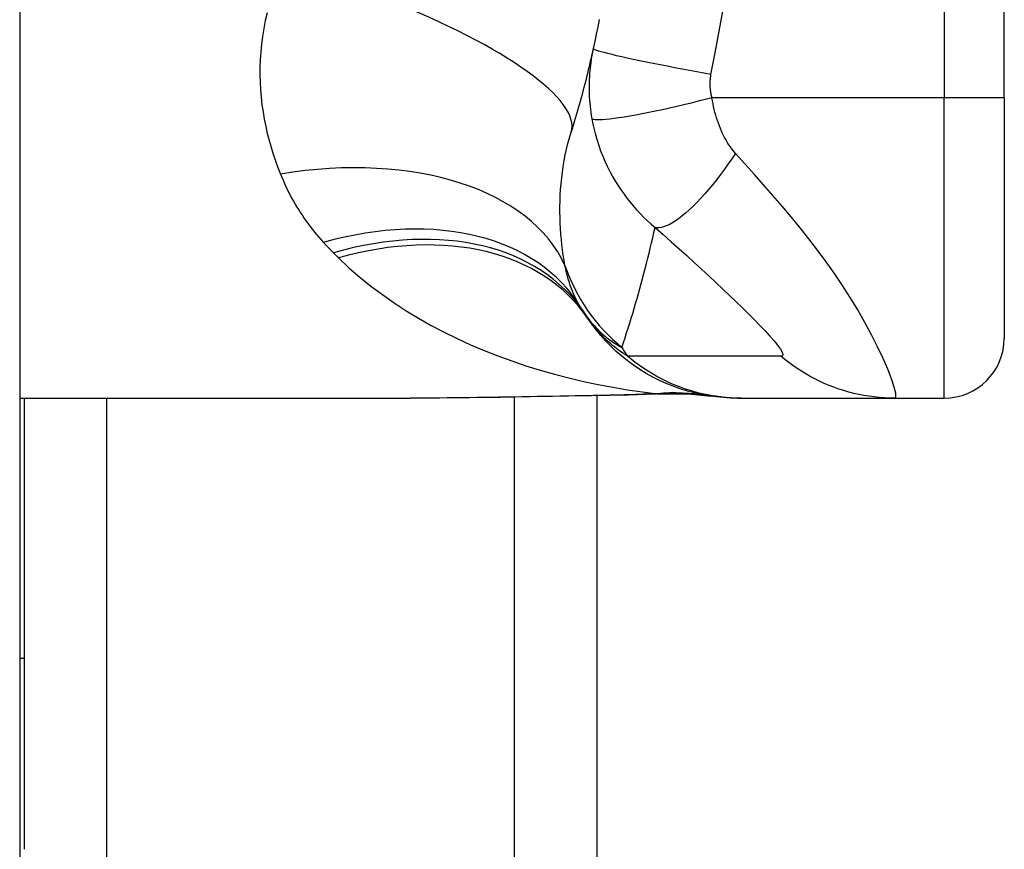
# Model space of a CAD drawing. Header units: inches. Extents: x 2.8 to 76.4, y 4.6 to 40.7.
# Tile 64 of 69: x 46.958 to 47.602, y 22.189 to 22.733. Entities that reach past the tile are written whole.
import ezdxf

# ---------------------------------------------------------------- set-up
doc = ezdxf.new("R2010")
doc.units = ezdxf.units.IN
doc.header["$MEASUREMENT"] = 0
doc.layers.add('Visible Edges(ANSI)', color=7, linetype='Continuous', lineweight=25)
doc.layers.add('Visible Tangent Edges(ANSI)', color=7, linetype='Continuous', lineweight=25)

msp = doc.modelspace()

# ---------------------------------------------------------------- linework, layer by layer
at = {"layer": 'Visible Edges(ANSI)'}
for p, q in [((46.95756, 30.62389), (46.95756, 15.11289)), ((47.60244, 22.68188), (47.60244, 23.0559)), ((47.60244, 22.68188), (47.60244, 22.5244)), ((46.95756, 22.48503), (47.21351, 22.48503)), ((46.96056, 22.48503), (46.96056, 22.31437)), ((47.33556, 22.48654), (47.33556, 16.14398)), ((47.42769, 22.48503), (47.43011, 22.48503)), ((47.43011, 22.48503), (47.53053, 22.48503)), ((47.53053, 22.48503), (47.56307, 22.48503)), ((46.96056, 22.31437), (46.95756, 22.31437)), ((46.96056, 22.31437), (46.96056, 22.18937))]:
    msp.add_line(p, q, dxfattribs=at)
at = {"layer": 'Visible Edges(ANSI)', "flags": 128}
for points in [[(47.3371, 22.7331), (47.33618, 22.72835), (47.33522, 22.7236), (47.33423, 22.71887), (47.33321, 22.71414)], [(47.33321, 22.71414), (47.33269, 22.71179), (47.33216, 22.70943), (47.33162, 22.70709), (47.33108, 22.70475), (47.33053, 22.70242), (47.32997, 22.70009), (47.32941, 22.69777), (47.32883, 22.69546), (47.32826, 22.69316), (47.32767, 22.69086), (47.32708, 22.68857), (47.32648, 22.68628), (47.32587, 22.68401), (47.32526, 22.68173), (47.32464, 22.67947), (47.32401, 22.67721), (47.32338, 22.67496), (47.32274, 22.67272), (47.32209, 22.67048), (47.32143, 22.66825), (47.32077, 22.66602), (47.32011, 22.6638), (47.31943, 22.66159), (47.31875, 22.65939)], [(47.42769, 22.48503), (47.42304, 22.48512), (47.41836, 22.4854), (47.41366, 22.48586), (47.40894, 22.48653), (47.40423, 22.48738), (47.39952, 22.48844), (47.39484, 22.48969), (47.39019, 22.49114), (47.38559, 22.49279), (47.38105, 22.49463), (47.37659, 22.49666), (47.3722, 22.49887), (47.36792, 22.50127), (47.36374, 22.50384), (47.35968, 22.50658), (47.35574, 22.50947), (47.35194, 22.51252), (47.34829, 22.5157), (47.34478, 22.51901), (47.34144, 22.52245), (47.33826, 22.52599), (47.33524, 22.52963), (47.3324, 22.53336), (47.32973, 22.53716)], [(47.38019, 22.48783), (47.35639, 22.48699), (47.33208, 22.48649)], [(47.38019, 22.48783), (47.39536, 22.48778), (47.41048, 22.48629)], [(47.33208, 22.48649), (47.30191, 22.48601), (47.27202, 22.48553), (47.24252, 22.48517), (47.21351, 22.48503)]]:
    msp.add_lwpolyline(points, dxfattribs=at)
at = {"layer": 'Visible Edges(ANSI)'}
for centre, radius, start, end in [((47.42565, 22.60619), 0.11811, 211.30007, 213.52082), ((47.82224, 22.86889), 0.59381, 213.52082, 213.96213), ((47.56307, 22.5244), 0.03937, 270, 0)]:
    msp.add_arc(centre, radius, start, end, dxfattribs=at)
at = {"layer": 'Visible Tangent Edges(ANSI)'}
for p, q in [((47.56307, 23.0559), (47.56307, 22.68188)), ((47.56307, 22.68188), (47.41099, 22.68188)), ((47.60244, 22.68188), (47.56307, 22.68188)), ((47.56307, 22.48503), (47.56307, 22.68188)), ((47.01441, 22.48503), (47.01441, 16.14398)), ((47.28171, 16.14398), (47.28171, 22.48568))]:
    msp.add_line(p, q, dxfattribs=at)
at = {"layer": 'Visible Tangent Edges(ANSI)', "flags": 128}
for points in [[(47.41033, 22.69721), (47.41308, 22.71135), (47.41577, 22.72551), (47.41821, 22.73972)], [(47.1196, 22.7376), (47.11841, 22.73242), (47.1174, 22.72726), (47.11656, 22.72211), (47.1159, 22.71699), (47.11541, 22.7119), (47.11507, 22.70685), (47.1149, 22.70184), (47.11488, 22.69686), (47.11501, 22.69192), (47.11528, 22.68702), (47.1157, 22.68216), (47.11625, 22.67734), (47.11693, 22.67256), (47.11774, 22.66783), (47.11868, 22.66315), (47.11973, 22.65852), (47.1209, 22.65393), (47.12218, 22.64941), (47.12357, 22.64493), (47.12506, 22.64052), (47.12665, 22.63616), (47.12832, 22.63187)], [(47.33321, 22.71414), (47.33283, 22.71234), (47.33248, 22.71053), (47.33215, 22.70872), (47.33186, 22.70689), (47.33159, 22.70506), (47.33135, 22.70322), (47.33114, 22.70138), (47.33095, 22.69953), (47.3308, 22.69767), (47.33067, 22.69581), (47.33058, 22.69395), (47.33051, 22.69208), (47.33047, 22.69019), (47.33047, 22.68829), (47.33049, 22.68637), (47.33055, 22.68442), (47.33064, 22.68243), (47.33077, 22.68038), (47.33093, 22.67834), (47.33113, 22.67633), (47.33136, 22.67431), (47.33163, 22.67228), (47.33194, 22.67021), (47.33229, 22.66814)], [(47.41033, 22.69721), (47.4057, 22.69803), (47.40097, 22.69888), (47.39619, 22.69976), (47.39137, 22.70065), (47.38654, 22.70156), (47.38174, 22.70248), (47.37701, 22.7034), (47.37237, 22.70432), (47.36787, 22.70524), (47.36354, 22.70613), (47.35941, 22.707), (47.35551, 22.70785), (47.35189, 22.70866), (47.34855, 22.70942), (47.34552, 22.71014), (47.34281, 22.71082), (47.34044, 22.71143), (47.33842, 22.71199), (47.33674, 22.7125), (47.33539, 22.71294), (47.33438, 22.71333), (47.33369, 22.71366), (47.33331, 22.71393), (47.33321, 22.71414)], [(47.41099, 22.68188), (47.41082, 22.68255), (47.41067, 22.68322), (47.41053, 22.68389), (47.4104, 22.68455), (47.41029, 22.68521), (47.41018, 22.68588), (47.41009, 22.68656), (47.41001, 22.68721), (47.40995, 22.68786), (47.4099, 22.6885), (47.40986, 22.68913), (47.40983, 22.68976), (47.40981, 22.69039), (47.4098, 22.69101), (47.4098, 22.69164), (47.40982, 22.69226), (47.40984, 22.69289), (47.40988, 22.69351), (47.40993, 22.69413), (47.40999, 22.69475), (47.41006, 22.69537), (47.41014, 22.69598), (47.41023, 22.6966), (47.41033, 22.69721)], [(47.41099, 22.68188), (47.4065, 22.68072), (47.40191, 22.67956), (47.39726, 22.67841), (47.39257, 22.67728), (47.38787, 22.67617), (47.38318, 22.6751), (47.37854, 22.67406), (47.37398, 22.67308), (47.36953, 22.67216), (47.36523, 22.6713), (47.3611, 22.67052), (47.35718, 22.66981), (47.35349, 22.66919), (47.35006, 22.66865), (47.34691, 22.66821), (47.34405, 22.66786), (47.34149, 22.6676), (47.33925, 22.66743), (47.33733, 22.66735), (47.33572, 22.66735), (47.33442, 22.66744), (47.33342, 22.6676), (47.33271, 22.66784), (47.33229, 22.66814)], [(47.4264, 22.64542), (47.42553, 22.64642), (47.42467, 22.64747), (47.42384, 22.64855), (47.42303, 22.64966), (47.42224, 22.65081), (47.42147, 22.65199), (47.42072, 22.65321), (47.41998, 22.65446), (47.41927, 22.65574), (47.41858, 22.65707), (47.4179, 22.65846), (47.41719, 22.66002), (47.41648, 22.66172), (47.4158, 22.66344), (47.41517, 22.66516), (47.41456, 22.66691), (47.41399, 22.66871), (47.41346, 22.67053), (47.41295, 22.67238), (47.41249, 22.67425), (47.41206, 22.67614), (47.41166, 22.67804), (47.41131, 22.67996), (47.41099, 22.68188)], [(47.33229, 22.66814), (47.33297, 22.66461), (47.33376, 22.66108), (47.33467, 22.65756), (47.33568, 22.65404), (47.33681, 22.65056), (47.33805, 22.6471), (47.33939, 22.64367), (47.34084, 22.64028), (47.3424, 22.63694), (47.34405, 22.63364), (47.34585, 22.63034), (47.34777, 22.62705), (47.34967, 22.624), (47.35151, 22.62125), (47.35338, 22.6186), (47.35532, 22.616), (47.35734, 22.61345), (47.35943, 22.61095), (47.3616, 22.60849), (47.36385, 22.60608), (47.36618, 22.60372), (47.36861, 22.6014), (47.37112, 22.59912), (47.37372, 22.5969)], [(47.3147, 22.57188), (47.31414, 22.57523), (47.31362, 22.57862), (47.31315, 22.58206), (47.31272, 22.58553), (47.31235, 22.58904), (47.31204, 22.59258), (47.31179, 22.59615), (47.31159, 22.59975), (47.31146, 22.60337), (47.3114, 22.60702), (47.3114, 22.61069), (47.31147, 22.61439), (47.31162, 22.6181), (47.31185, 22.62183), (47.31215, 22.62558), (47.31253, 22.62935), (47.313, 22.63313), (47.31355, 22.63692), (47.31419, 22.6407), (47.31492, 22.64447), (47.31574, 22.64824), (47.31665, 22.65198), (47.31766, 22.6557), (47.31875, 22.65939)], [(47.4264, 22.64542), (47.42405, 22.64193), (47.42162, 22.63847), (47.41915, 22.63503), (47.41662, 22.63164), (47.41406, 22.62832), (47.41147, 22.62508), (47.40887, 22.62194), (47.40626, 22.61893), (47.40366, 22.61606), (47.40109, 22.61334), (47.39855, 22.61079), (47.39607, 22.60843), (47.39364, 22.60627), (47.39129, 22.60431), (47.38902, 22.60257), (47.38685, 22.60106), (47.38479, 22.59977), (47.38283, 22.5987), (47.381, 22.59786), (47.37928, 22.59725), (47.3777, 22.59685), (47.37624, 22.59667), (47.37491, 22.59668), (47.37372, 22.5969)], [(47.53053, 22.48503), (47.53136, 22.48586), (47.53129, 22.48833), (47.53036, 22.49233), (47.52862, 22.49762), (47.52616, 22.50397), (47.52308, 22.51107), (47.51949, 22.51869), (47.51547, 22.52662), (47.5111, 22.5347), (47.50644, 22.54282), (47.50154, 22.55089), (47.49642, 22.55888), (47.49114, 22.56674), (47.4857, 22.57445), (47.48013, 22.58201), (47.47444, 22.58943), (47.46866, 22.59671), (47.46279, 22.60386), (47.45685, 22.61091), (47.45086, 22.61785), (47.44482, 22.62473), (47.43872, 22.63162), (47.43254, 22.63854), (47.4264, 22.64542)], [(47.12832, 22.63187), (47.12916, 22.62983), (47.13003, 22.62781), (47.13093, 22.62579), (47.13186, 22.62379), (47.13282, 22.62181), (47.1338, 22.61984), (47.13481, 22.61789), (47.13585, 22.61595), (47.13692, 22.61402), (47.13802, 22.61211), (47.13915, 22.61022), (47.1403, 22.60834), (47.14149, 22.60648), (47.14271, 22.60464), (47.14395, 22.6028), (47.14523, 22.60099), (47.14654, 22.59919), (47.14787, 22.59741), (47.14924, 22.59564), (47.15064, 22.5939), (47.15206, 22.59216), (47.15352, 22.59045), (47.15501, 22.58875), (47.15653, 22.58708)], [(47.35198, 22.51827), (47.35303, 22.52143), (47.35407, 22.5246), (47.35509, 22.52778), (47.3561, 22.53097), (47.3571, 22.53416), (47.35809, 22.53737), (47.35907, 22.54059), (47.36003, 22.54382), (47.36098, 22.54706), (47.36192, 22.55031), (47.36284, 22.55357), (47.36375, 22.55685), (47.36466, 22.56013), (47.36554, 22.56342), (47.36642, 22.56672), (47.36728, 22.57003), (47.36813, 22.57335), (47.36897, 22.57668), (47.36979, 22.58003), (47.3706, 22.58338), (47.3714, 22.58674), (47.37219, 22.59012), (47.37296, 22.5935), (47.37372, 22.5969)], [(47.37372, 22.5969), (47.37903, 22.59222), (47.3843, 22.58755), (47.38944, 22.58295), (47.39446, 22.57842), (47.39938, 22.57394), (47.40422, 22.56951), (47.40896, 22.56512), (47.41359, 22.5608), (47.41811, 22.55654), (47.42252, 22.55235), (47.4268, 22.54822), (47.43095, 22.54418), (47.43495, 22.54022), (47.43878, 22.53637), (47.44241, 22.53264), (47.4458, 22.52906), (47.44891, 22.52567), (47.45166, 22.52251), (47.45397, 22.51966), (47.45576, 22.51718), (47.45693, 22.51517), (47.45739, 22.51369), (47.45711, 22.51282), (47.45607, 22.51257)], [(47.15653, 22.58708), (47.1568, 22.58679), (47.15706, 22.5865), (47.15733, 22.58621), (47.1576, 22.58592), (47.15787, 22.58564), (47.15814, 22.58535), (47.15841, 22.58506), (47.15868, 22.58478), (47.15895, 22.58449), (47.15922, 22.58421), (47.15949, 22.58392), (47.15976, 22.58364), (47.16004, 22.58335), (47.16031, 22.58307), (47.16058, 22.58279), (47.16086, 22.58251), (47.16113, 22.58222), (47.16141, 22.58194), (47.16169, 22.58166), (47.16196, 22.58138), (47.16224, 22.5811), (47.16252, 22.58082), (47.1628, 22.58054), (47.16307, 22.58026)], [(47.16307, 22.58026), (47.16321, 22.58012), (47.16336, 22.57998), (47.1635, 22.57984), (47.16364, 22.5797), (47.16378, 22.57956), (47.16392, 22.57942), (47.16406, 22.57928), (47.1642, 22.57914), (47.16434, 22.579), (47.16448, 22.57886), (47.16462, 22.57872), (47.16476, 22.57858), (47.16491, 22.57844), (47.16505, 22.57831), (47.16519, 22.57817), (47.16533, 22.57803), (47.16547, 22.57789), (47.16561, 22.57775), (47.16575, 22.57761), (47.16589, 22.57747), (47.16603, 22.57733), (47.16617, 22.57719), (47.16632, 22.57706), (47.16646, 22.57692)], [(47.16646, 22.57692), (47.17323, 22.57053), (47.18026, 22.5644), (47.18756, 22.5585), (47.19508, 22.55286), (47.20281, 22.54745), (47.21075, 22.54229), (47.21886, 22.53737), (47.22713, 22.53269), (47.23556, 22.52825), (47.24415, 22.52403), (47.25288, 22.52004), (47.26175, 22.51626), (47.27075, 22.51272), (47.27986, 22.50939), (47.28907, 22.50628), (47.29838, 22.50338), (47.30777, 22.50071), (47.31725, 22.49825), (47.32678, 22.496), (47.33637, 22.49397), (47.34602, 22.49215), (47.35569, 22.49054), (47.3654, 22.48914), (47.37512, 22.48795)], [(47.32473, 22.54483), (47.32416, 22.54578), (47.32361, 22.54675), (47.32306, 22.54773), (47.32253, 22.54873), (47.32202, 22.54975), (47.32151, 22.55078), (47.32102, 22.55182), (47.32055, 22.55288), (47.32008, 22.55395), (47.31963, 22.55504), (47.3192, 22.55615), (47.31877, 22.55727), (47.31836, 22.5584), (47.31797, 22.55955), (47.31758, 22.56071), (47.31721, 22.56189), (47.31685, 22.56309), (47.31651, 22.5643), (47.31617, 22.56553), (47.31585, 22.56677), (47.31555, 22.56802), (47.31525, 22.56929), (47.31497, 22.57058), (47.3147, 22.57188)], [(47.32719, 22.54096), (47.32811, 22.5396), (47.32905, 22.53828), (47.33, 22.537), (47.33097, 22.53577), (47.33194, 22.53457), (47.33293, 22.53342), (47.33393, 22.53231), (47.33493, 22.53123), (47.33595, 22.53019), (47.33697, 22.52919), (47.33801, 22.52822), (47.33905, 22.52728), (47.34009, 22.52637), (47.34115, 22.52549), (47.3422, 22.52464), (47.34327, 22.52383), (47.34434, 22.52304), (47.34542, 22.52228), (47.3465, 22.52155), (47.34759, 22.52084), (47.34868, 22.52016), (47.34978, 22.5195), (47.35088, 22.51887), (47.35198, 22.51827)], [(47.35556, 22.5126), (47.35404, 22.51359), (47.35258, 22.51458), (47.35116, 22.51558), (47.34979, 22.51658), (47.34846, 22.51758), (47.34717, 22.51859), (47.34592, 22.5196), (47.34471, 22.52061), (47.34353, 22.52162), (47.34239, 22.52264), (47.34129, 22.52366), (47.34022, 22.52468), (47.33918, 22.52571), (47.33818, 22.52673), (47.33721, 22.52776), (47.33626, 22.5288), (47.33535, 22.52983), (47.33447, 22.53087), (47.33361, 22.53191), (47.33278, 22.53295), (47.33198, 22.534), (47.3312, 22.53505), (47.33045, 22.5361), (47.32973, 22.53716)], [(47.43011, 22.48503), (47.4268, 22.48508), (47.42347, 22.48522), (47.42014, 22.48547), (47.4168, 22.48581), (47.41346, 22.48625), (47.41012, 22.48679), (47.4068, 22.48743), (47.40348, 22.48818), (47.40019, 22.48902), (47.39691, 22.48996), (47.39366, 22.491), (47.39045, 22.49214), (47.38726, 22.49337), (47.38411, 22.49469), (47.38101, 22.49611), (47.37795, 22.49762), (47.37494, 22.49921), (47.37199, 22.50089), (47.36909, 22.50266), (47.36625, 22.5045), (47.36348, 22.50642), (47.36077, 22.50841), (47.35813, 22.51047), (47.35556, 22.5126)], [(47.45607, 22.51257), (47.45186, 22.5126), (47.44767, 22.5126), (47.44347, 22.5126), (47.43929, 22.5126), (47.4351, 22.5126), (47.43092, 22.5126), (47.42673, 22.5126), (47.42255, 22.5126), (47.41836, 22.5126), (47.41417, 22.5126), (47.40999, 22.5126), (47.4058, 22.5126), (47.40162, 22.5126), (47.39743, 22.5126), (47.39325, 22.5126), (47.38906, 22.5126), (47.38488, 22.5126), (47.38069, 22.5126), (47.3765, 22.5126), (47.37232, 22.5126), (47.36814, 22.5126), (47.36395, 22.5126), (47.35975, 22.5126), (47.35556, 22.5126)], [(47.53053, 22.48503), (47.52722, 22.48508), (47.52389, 22.48522), (47.52055, 22.48547), (47.51721, 22.48581), (47.51387, 22.48625), (47.51054, 22.48679), (47.50721, 22.48743), (47.5039, 22.48817), (47.50061, 22.48901), (47.49733, 22.48995), (47.49409, 22.49099), (47.49087, 22.49213), (47.48769, 22.49336), (47.48455, 22.49468), (47.48145, 22.4961), (47.4784, 22.4976), (47.47539, 22.4992), (47.47245, 22.50088), (47.46956, 22.50264), (47.46673, 22.50448), (47.46396, 22.50639), (47.46126, 22.50838), (47.45863, 22.51044), (47.45607, 22.51257)], [(47.37512, 22.48795), (47.37334, 22.48787), (47.37156, 22.48779), (47.36978, 22.48771), (47.36799, 22.48764), (47.36619, 22.48757), (47.36439, 22.4875), (47.36259, 22.48744), (47.36079, 22.48738), (47.35898, 22.48731), (47.35717, 22.48726), (47.35535, 22.4872), (47.35353, 22.48715), (47.35171, 22.48709), (47.34989, 22.48705), (47.34806, 22.487), (47.34623, 22.48695), (47.3444, 22.48691), (47.34256, 22.48687), (47.34072, 22.48683), (47.33888, 22.48679), (47.33704, 22.48675), (47.33519, 22.48672), (47.33335, 22.48668), (47.3315, 22.48665)], [(47.37512, 22.48795), (47.3753, 22.48794), (47.37547, 22.48794), (47.37564, 22.48794), (47.3758, 22.48793), (47.37596, 22.48793), (47.37611, 22.48792), (47.37626, 22.48792), (47.37641, 22.48792), (47.37655, 22.48791), (47.37669, 22.48791), (47.37682, 22.4879), (47.37695, 22.4879), (47.37707, 22.4879), (47.37719, 22.48789), (47.3773, 22.48789), (47.37741, 22.48788), (47.37752, 22.48788), (47.37762, 22.48788), (47.37771, 22.48787), (47.3778, 22.48787), (47.37788, 22.48786), (47.37796, 22.48786), (47.37803, 22.48786), (47.3781, 22.48785)], [(47.3781, 22.48785), (47.37819, 22.48785), (47.37827, 22.48784), (47.37836, 22.48784), (47.37845, 22.48783), (47.37853, 22.48783), (47.37862, 22.48783), (47.37871, 22.48782), (47.37879, 22.48782), (47.37888, 22.48782), (47.37897, 22.48782), (47.37905, 22.48781), (47.37914, 22.48781), (47.37923, 22.48781), (47.37931, 22.48781), (47.3794, 22.48781), (47.37949, 22.48781), (47.37958, 22.48781), (47.37966, 22.48782), (47.37975, 22.48782), (47.37984, 22.48782), (47.37993, 22.48782), (47.38001, 22.48782), (47.3801, 22.48783), (47.38019, 22.48783)], [(47.3315, 22.48665), (47.32647, 22.48657), (47.32144, 22.48648), (47.31643, 22.48639), (47.31142, 22.4863), (47.30642, 22.48621), (47.30143, 22.48612), (47.29645, 22.48603), (47.29148, 22.48594), (47.28652, 22.48586), (47.28157, 22.48577), (47.27663, 22.48568), (47.2717, 22.4856), (47.26678, 22.48552), (47.26187, 22.48545), (47.25698, 22.48538), (47.25209, 22.48531), (47.24722, 22.48525), (47.24236, 22.4852), (47.23752, 22.48515), (47.23269, 22.48511), (47.22787, 22.48507), (47.22307, 22.48505), (47.21828, 22.48503), (47.21351, 22.48503)], [(47.33208, 22.48649), (47.33206, 22.48649), (47.33203, 22.48649), (47.33201, 22.48649), (47.33198, 22.48649), (47.33196, 22.4865), (47.33194, 22.4865), (47.33191, 22.4865), (47.33189, 22.48651), (47.33186, 22.48651), (47.33184, 22.48652), (47.33181, 22.48652), (47.33179, 22.48653), (47.33176, 22.48654), (47.33174, 22.48654), (47.33171, 22.48655), (47.33169, 22.48656), (47.33167, 22.48657), (47.33164, 22.48658), (47.33162, 22.48659), (47.33159, 22.4866), (47.33157, 22.48661), (47.33154, 22.48663), (47.33152, 22.48664), (47.3315, 22.48665)]]:
    msp.add_lwpolyline(points, dxfattribs=at)
at = {"layer": 'Visible Tangent Edges(ANSI)'}
msp.add_arc((47.72283, 22.74817), 0.43633, 211.79568, 212.67565, dxfattribs=at)
for centre, major_axis, ratio, start_param, end_param in [((47.13076, 22.71778), (0.18799, -0.05839), 0.249251, 0, 1.285379), ((47.12832, 22.51033), (0.19017, 0.05083), 0.604241, 0.09545, 1.410679), ((47.15653, 22.44256), (0.1682, 0.10227), 0.678602, 0, 1.179478), ((47.16307, 22.43225), (0.16411, 0.10871), 0.689059, 0, 1.142601), ((47.16646, 22.42719), (0.16327, 0.10997), 0.696909, 0, 1.131926), ((47.42653, 22.60881), (0.11201, -0.03746), 0.992002, 3.787137, 4.348938), ((47.37512, 22.2926), (0.03285, 0.19409), 0.802573, 0, 0.207855), ((47.38181, 22.29154), (0.02867, 0.19475), 0.91694, 0, 0.179726)]:
    msp.add_ellipse(centre, major_axis=major_axis, ratio=ratio, start_param=start_param, end_param=end_param, dxfattribs=at)

doc.saveas('drawing.dxf')
